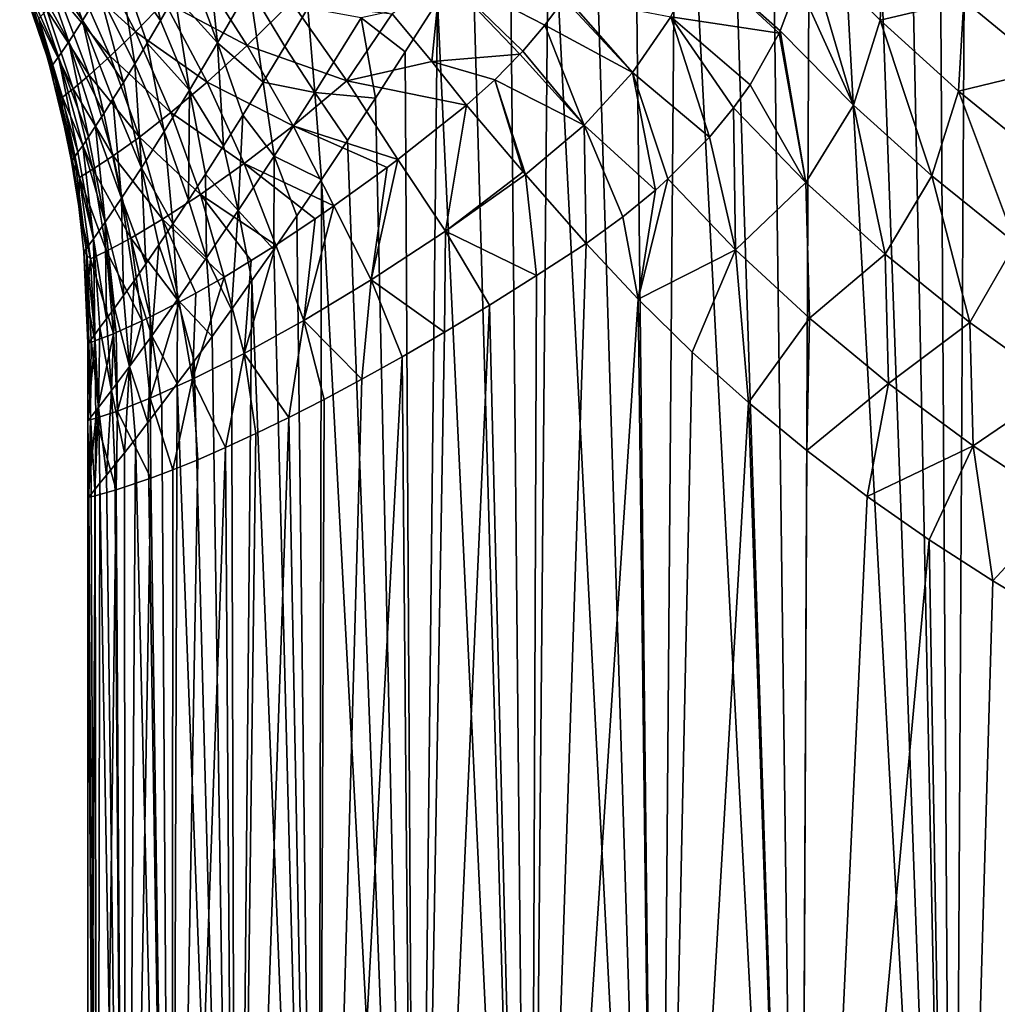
# Model space of a CAD drawing. Header units: metres. Extents: x -109 to 109, y -314 to 82.
# Tile 80 of 191: x -29 to -15, y -41 to -27. Entities that reach past the tile are written whole.
import ezdxf

# ---------------------------------------------------------------- set-up
doc = ezdxf.new("R2010")
doc.units = ezdxf.units.M
doc.layers.add('solid_504261_XXX', color=7, linetype='CONTINUOUS')

msp = doc.modelspace()

# ---------------------------------------------------------------- linework, layer by layer
at = {"layer": 'solid_504261_XXX'}
for points in [[(-14.947634, -10.320428, 208.427078), (-15.410064, -11.566695, 208.131317), (-13.280433, -54.5, 209.392929)], [(-15.410064, -11.566695, 208.131317), (-15.919526, -12.83775, 207.790466), (-15.65181, -54.5, 207.971573)], [(-15.410064, -11.566695, 208.131317), (-15.65181, -54.5, 207.971573), (-13.280433, -54.5, 209.392929)], [(-15.919526, -12.83775, 207.790466), (-16.475691, -14.131168, 207.399597), (-15.65181, -54.5, 207.971573)], [(-16.475691, -14.131168, 207.399597), (-17.070036, -15.433405, 206.959137), (-15.65181, -54.5, 207.971573)], [(-17.070036, -15.433405, 206.959137), (-17.699224, -16.737448, 206.465652), (-15.65181, -54.5, 207.971573)], [(-17.699224, -16.737448, 206.465652), (-18.346525, -18.02128, 205.926773), (-17.872448, -54.5, 206.324631)], [(-17.699224, -16.737448, 206.465652), (-17.872448, -54.5, 206.324631), (-15.65181, -54.5, 207.971573)], [(-18.346525, -18.02128, 205.926773), (-18.997908, -19.261889, 205.350113), (-17.872448, -54.5, 206.324631)], [(-18.997908, -19.261889, 205.350113), (-19.645939, -20.455242, 204.739243), (-17.872448, -54.5, 206.324631)], [(-19.645939, -20.455242, 204.739243), (-20.281078, -21.589569, 204.101227), (-19.920969, -54.5, 204.467957)], [(-19.645939, -20.455242, 204.739243), (-19.920969, -54.5, 204.467957), (-17.872448, -54.5, 206.324631)], [(-20.281078, -21.589569, 204.101227), (-20.899599, -22.665094, 203.438705), (-19.920969, -54.5, 204.467957)], [(-20.899599, -22.665094, 203.438705), (-21.497587, -23.679602, 202.755341), (-19.920969, -54.5, 204.467957)], [(-21.497587, -23.679602, 202.755341), (-22.068998, -24.628664, 202.058395), (-21.777639, -54.5, 202.419449)], [(-21.497587, -23.679602, 202.755341), (-21.777639, -54.5, 202.419449), (-19.920969, -54.5, 204.467957)], [(-22.068998, -24.628664, 202.058395), (-22.609051, -25.507008, 201.355347), (-21.777639, -54.5, 202.419449)], [(-27.424479, -25.181786, 193.148544), (-27.729294, -25.724335, 192.103424), (-27.121775, -26.589422, 193.212158)], [(-27.424479, -25.181786, 193.148544), (-27.121775, -26.589422, 193.212158), (-26.91506, -26.229389, 193.849762)], [(-28.714657, -25.323296, 189.59671), (-28.899691, -25.61578, 188.394028), (-28.249128, -26.590576, 189.800323)], [(-28.714657, -25.323296, 189.59671), (-28.249128, -26.590576, 189.800323), (-28.006088, -26.195566, 190.989578)], [(-16.710426, -26.586531, 159.896011), (-17.77194, -25.509203, 160.562469), (-16.64311, -25.245531, 158.784225)], [(-16.710426, -26.586531, 159.896011), (-16.64311, -25.245531, 158.784225), (-15.495412, -26.301332, 158.188004)], [(-26.456945, -25.408455, 195.100723), (-26.693966, -25.836885, 194.478088), (-26.296116, -26.912064, 195.066925)], [(-26.456945, -25.408455, 195.100723), (-26.296116, -26.912064, 195.066925), (-25.83564, -26.113621, 196.173584)], [(-28.899691, -25.61578, 188.394028), (-29.038492, -25.818588, 187.140442), (-28.449385, -26.900541, 188.54335)], [(-28.899691, -25.61578, 188.394028), (-28.449385, -26.900541, 188.54335), (-28.249128, -26.590576, 189.800323)], [(-28.355221, -25.957794, 177.532684), (-28.076328, -25.607599, 175.97937), (-27.484777, -26.754429, 175.544693)], [(-27.484777, -26.754429, 175.544693), (-28.076328, -25.607599, 175.97937), (-27.066809, -26.321535, 174.000641)], [(-22.609051, -25.507008, 201.355347), (-23.114702, -26.314953, 200.652908), (-21.777639, -54.5, 202.419449)], [(-17.094875, -27.815836, 161.014664), (-17.896273, -26.044693, 161.069611), (-17.77194, -25.509203, 160.562469)], [(-17.094875, -27.815836, 161.014664), (-17.77194, -25.509203, 160.562469), (-16.710426, -26.586531, 159.896011)], [(-27.729294, -25.724335, 192.103424), (-28.006088, -26.195566, 190.989578), (-27.494869, -27.219353, 191.896332)], [(-27.729294, -25.724335, 192.103424), (-27.494869, -27.219353, 191.896332), (-27.31489, -26.918898, 192.561676)], [(-27.729294, -25.724335, 192.103424), (-27.31489, -26.918898, 192.561676), (-27.121775, -26.589422, 193.212158)], [(-19.736109, -26.537983, 163.604568), (-19.331453, -25.697737, 162.700211), (-18.17201, -26.776863, 161.809769)], [(-19.331453, -25.697737, 162.700211), (-17.896273, -26.044693, 161.069611), (-18.156178, -26.742531, 161.773773)], [(-19.331453, -25.697737, 162.700211), (-18.156178, -26.742531, 161.773773), (-18.17201, -26.776863, 161.809769)], [(-29.038492, -25.818588, 187.140442), (-29.126001, -25.930157, 185.855453), (-28.597794, -27.117792, 187.236786)], [(-29.038492, -25.818588, 187.140442), (-28.597794, -27.117792, 187.236786), (-28.449385, -26.900541, 188.54335)], [(-27.066809, -26.321535, 174.000641), (-26.601326, -25.804432, 172.529968), (-25.866175, -26.953581, 171.937241)], [(-26.693966, -25.836885, 194.478088), (-26.91506, -26.229389, 193.849762), (-26.296116, -26.912064, 195.066925)], [(-25.866175, -26.953581, 171.937241), (-26.601326, -25.804432, 172.529968), (-25.228724, -26.328365, 170.486755)], [(-23.198547, -27.185518, 168.020233), (-23.772402, -26.495237, 168.515488), (-23.067406, -25.881859, 167.371475)], [(-23.198547, -27.185518, 168.020233), (-23.067406, -25.881859, 167.371475), (-21.921143, -27.079397, 166.416397)], [(-21.560825, -26.656622, 165.839005), (-23.067406, -25.881859, 167.371475), (-21.281143, -26.276211, 165.353256)], [(-21.880398, -27.034681, 166.353241), (-21.921143, -27.079397, 166.416397), (-23.067406, -25.881859, 167.371475)], [(-21.560825, -26.656622, 165.839005), (-21.880398, -27.034681, 166.353241), (-23.067406, -25.881859, 167.371475)], [(-14.283948, -27.298367, 157.60849), (-15.495412, -26.301332, 158.188004), (-14.531352, -25.910179, 156.598938)], [(-29.126001, -25.930157, 185.855453), (-29.160343, -25.953041, 184.546997), (-28.689146, -27.241131, 185.90181)], [(-29.160343, -25.953041, 184.546997), (-28.769886, -27.104237, 184.546997), (-28.689146, -27.241131, 185.90181)], [(-28.883619, -26.563358, 182.665878), (-28.769886, -27.104237, 184.546997), (-29.160343, -25.953041, 184.546997)], [(-29.126001, -25.930157, 185.855453), (-28.689146, -27.241131, 185.90181), (-28.597794, -27.117792, 187.236786)], [(-28.587742, -26.233124, 179.158401), (-28.355221, -25.957794, 177.532684), (-27.849285, -27.106266, 177.162323)], [(-27.849285, -27.106266, 177.162323), (-28.355221, -25.957794, 177.532684), (-27.484777, -26.754429, 175.544693)], [(-17.094875, -27.815836, 161.014664), (-18.156178, -26.742531, 161.773773), (-17.896273, -26.044693, 161.069611)], [(-28.006088, -26.195566, 190.989578), (-28.249128, -26.590576, 189.800323), (-27.660103, -27.489315, 191.220413)], [(-28.006088, -26.195566, 190.989578), (-27.660103, -27.489315, 191.220413), (-27.494869, -27.219353, 191.896332)], [(-25.83564, -26.113621, 196.173584), (-26.296116, -26.912064, 195.066925), (-25.635941, -27.481642, 196.403198)], [(-25.83564, -26.113621, 196.173584), (-25.635941, -27.481642, 196.403198), (-25.323065, -26.966789, 197.065643)], [(-25.83564, -26.113621, 196.173584), (-25.323065, -26.966789, 197.065643), (-24.990503, -26.410957, 197.723129)], [(-28.767057, -26.434858, 180.866043), (-28.587742, -26.233124, 179.158401), (-28.153175, -27.379925, 178.860153)], [(-28.153175, -27.379925, 178.860153), (-28.587742, -26.233124, 179.158401), (-27.849285, -27.106266, 177.162323)], [(-27.484777, -26.754429, 175.544693), (-27.066809, -26.321535, 174.000641), (-26.449749, -27.4842, 173.467072)], [(-26.91506, -26.229389, 193.849762), (-27.121775, -26.589422, 193.212158), (-26.703585, -27.599371, 193.949387)], [(-26.449749, -27.4842, 173.467072), (-27.066809, -26.321535, 174.000641), (-25.866175, -26.953581, 171.937241)], [(-26.91506, -26.229389, 193.849762), (-26.703585, -27.599371, 193.949387), (-26.296116, -26.912064, 195.066925)], [(-25.866175, -26.953581, 171.937241), (-25.228724, -26.328365, 170.486755), (-24.424835, -27.465204, 169.783813)], [(-24.424835, -27.465204, 169.783813), (-25.228724, -26.328365, 170.486755), (-23.772402, -26.495237, 168.515488)], [(-24.218122, -26.5541, 199.020035), (-23.580511, -27.047077, 199.962875), (-23.114702, -26.314953, 200.652908)], [(-23.114702, -26.314953, 200.652908), (-23.580511, -27.047077, 199.962875), (-23.42458, -54.5, 200.198807)], [(-23.114702, -26.314953, 200.652908), (-23.42458, -54.5, 200.198807), (-21.777639, -54.5, 202.419449)], [(-20.291327, -27.343256, 164.562683), (-21.560825, -26.656622, 165.839005), (-21.281143, -26.276211, 165.353256)], [(-20.291327, -27.343256, 164.562683), (-21.281143, -26.276211, 165.353256), (-21.258947, -26.243532, 165.312836)], [(-20.291327, -27.343256, 164.562683), (-21.258947, -26.243532, 165.312836), (-19.736109, -26.537983, 163.604568)], [(-15.574805, -27.616083, 159.23407), (-16.710426, -26.586531, 159.896011), (-15.495412, -26.301332, 158.188004)], [(-15.574805, -27.616083, 159.23407), (-15.495412, -26.301332, 158.188004), (-14.283948, -27.298367, 157.60849)], [(-28.388084, -27.577993, 180.651245), (-28.883619, -26.563358, 182.665878), (-28.767057, -26.434858, 180.866043)], [(-28.388084, -27.577993, 180.651245), (-28.767057, -26.434858, 180.866043), (-28.153175, -27.379925, 178.860153)], [(-24.990503, -26.410957, 197.723129), (-25.323065, -26.966789, 197.065643), (-24.890341, -27.632334, 197.827469)], [(-24.990503, -26.410957, 197.723129), (-24.890341, -27.632334, 197.827469), (-24.218122, -26.5541, 199.020035)], [(-24.424835, -27.465204, 169.783813), (-23.772402, -26.495237, 168.515488), (-23.198547, -27.185518, 168.020233)], [(-28.883619, -26.563358, 182.665878), (-28.542076, -27.702045, 182.549911), (-28.769886, -27.104237, 184.546997)], [(-28.388084, -27.577993, 180.651245), (-28.542076, -27.702045, 182.549911), (-28.883619, -26.563358, 182.665878)], [(-28.249128, -26.590576, 189.800323), (-28.449385, -26.900541, 188.54335), (-27.943983, -27.939026, 189.839005)], [(-28.249128, -26.590576, 189.800323), (-27.943983, -27.939026, 189.839005), (-27.810223, -27.729454, 190.533173)], [(-28.249128, -26.590576, 189.800323), (-27.810223, -27.729454, 190.533173), (-27.660103, -27.489315, 191.220413)], [(-27.121775, -26.589422, 193.212158), (-27.31489, -26.918898, 192.561676), (-26.703585, -27.599371, 193.949387)], [(-24.218122, -26.5541, 199.020035), (-24.890341, -27.632334, 197.827469), (-24.013229, -27.715343, 199.27977)], [(-24.218122, -26.5541, 199.020035), (-24.013229, -27.715343, 199.27977), (-23.580511, -27.047077, 199.962875)], [(-20.291327, -27.343256, 164.562683), (-19.736109, -26.537983, 163.604568), (-19.177691, -28.277391, 163.53241)], [(-19.736109, -26.537983, 163.604568), (-18.17201, -26.776863, 161.809769), (-18.590607, -27.520212, 162.623825)], [(-19.736109, -26.537983, 163.604568), (-18.590607, -27.520212, 162.623825), (-18.830116, -27.856287, 163.016113)], [(-19.736109, -26.537983, 163.604568), (-18.830116, -27.856287, 163.016113), (-19.177691, -28.277391, 163.53241)], [(-15.959085, -28.840548, 160.271698), (-17.094875, -27.815836, 161.014664), (-16.710426, -26.586531, 159.896011)], [(-15.959085, -28.840548, 160.271698), (-16.710426, -26.586531, 159.896011), (-15.574805, -27.616083, 159.23407)], [(-27.849285, -27.106266, 177.162323), (-27.484777, -26.754429, 175.544693), (-26.97271, -27.924557, 175.076294)], [(-26.97271, -27.924557, 175.076294), (-27.484777, -26.754429, 175.544693), (-26.449749, -27.4842, 173.467072)], [(-20.993277, -28.106415, 165.581039), (-21.880398, -27.034681, 166.353241), (-21.560825, -26.656622, 165.839005)], [(-20.993277, -28.106415, 165.581039), (-21.560825, -26.656622, 165.839005), (-20.291327, -27.343256, 164.562683)], [(-17.782505, -28.936411, 162.167648), (-18.590607, -27.520212, 162.623825), (-18.17201, -26.776863, 161.809769)], [(-17.782505, -28.936411, 162.167648), (-18.17201, -26.776863, 161.809769), (-18.156178, -26.742531, 161.773773)], [(-17.782505, -28.936411, 162.167648), (-18.156178, -26.742531, 161.773773), (-17.094875, -27.815836, 161.014664)], [(-28.449385, -26.900541, 188.54335), (-28.597794, -27.117792, 187.236786), (-28.163555, -28.273342, 188.417328)], [(-28.449385, -26.900541, 188.54335), (-28.163555, -28.273342, 188.417328), (-28.061892, -28.120146, 189.134247)], [(-28.449385, -26.900541, 188.54335), (-28.061892, -28.120146, 189.134247), (-27.943983, -27.939026, 189.839005)], [(-27.31489, -26.918898, 192.561676), (-27.494869, -27.219353, 191.896332), (-27.069868, -28.198732, 192.789185)], [(-27.31489, -26.918898, 192.561676), (-27.069868, -28.198732, 192.789185), (-26.703585, -27.599371, 193.949387)], [(-26.296116, -26.912064, 195.066925), (-26.703585, -27.599371, 193.949387), (-26.210489, -28.404844, 195.04631)], [(-26.296116, -26.912064, 195.066925), (-26.210489, -28.404844, 195.04631), (-25.932093, -27.961313, 195.729507)], [(-26.296116, -26.912064, 195.066925), (-25.932093, -27.961313, 195.729507), (-25.635941, -27.481642, 196.403198)], [(-26.449749, -27.4842, 173.467072), (-25.866175, -26.953581, 171.937241), (-25.201185, -28.113384, 171.292999)], [(-25.201185, -28.113384, 171.292999), (-25.866175, -26.953581, 171.937241), (-24.424835, -27.465204, 169.783813)], [(-25.323065, -26.966789, 197.065643), (-25.635941, -27.481642, 196.403198), (-24.890341, -27.632334, 197.827469)], [(-23.580511, -27.047077, 199.962875), (-24.013229, -27.715343, 199.27977), (-23.42458, -54.5, 200.198807)], [(-20.993277, -28.106415, 165.581039), (-21.921143, -27.079397, 166.416397), (-21.880398, -27.034681, 166.353241)], [(-28.769886, -27.104237, 184.546997), (-28.721169, -27.27384, 184.546997), (-28.689146, -27.241131, 185.90181)], [(-28.542076, -27.702045, 182.549911), (-28.721169, -27.27384, 184.546997), (-28.769886, -27.104237, 184.546997)], [(-28.597794, -27.117792, 187.236786), (-28.689146, -27.241131, 185.90181), (-28.316786, -28.498077, 186.93721)], [(-28.597794, -27.117792, 187.236786), (-28.316786, -28.498077, 186.93721), (-28.248653, -28.39917, 187.685699)], [(-28.597794, -27.117792, 187.236786), (-28.248653, -28.39917, 187.685699), (-28.163555, -28.273342, 188.417328)], [(-28.153175, -27.379925, 178.860153), (-27.849285, -27.106266, 177.162323), (-27.42783, -28.278654, 176.76503)], [(-27.42783, -28.278654, 176.76503), (-27.849285, -27.106266, 177.162323), (-26.97271, -27.924557, 175.076294)], [(-24.424835, -27.465204, 169.783813), (-23.198547, -27.185518, 168.020233), (-22.69252, -27.815771, 167.542236)], [(-22.28413, -27.44948, 166.960648), (-23.198547, -27.185518, 168.020233), (-21.921143, -27.079397, 166.416397)], [(-22.28413, -27.44948, 166.960648), (-22.69252, -27.815771, 167.542236), (-23.198547, -27.185518, 168.020233)], [(-20.993277, -28.106415, 165.581039), (-22.28413, -27.44948, 166.960648), (-21.921143, -27.079397, 166.416397)], [(-28.689146, -27.241131, 185.90181), (-28.721169, -27.27384, 184.546997), (-28.398474, -28.613821, 185.371429)], [(-28.721169, -27.27384, 184.546997), (-28.549067, -27.947542, 184.546997), (-28.398474, -28.613821, 185.371429)], [(-28.542076, -27.702045, 182.549911), (-28.549067, -27.947542, 184.546997), (-28.721169, -27.27384, 184.546997)], [(-28.689146, -27.241131, 185.90181), (-28.398474, -28.613821, 185.371429), (-28.367073, -28.569805, 186.168732)], [(-28.689146, -27.241131, 185.90181), (-28.367073, -28.569805, 186.168732), (-28.316786, -28.498077, 186.93721)], [(-27.494869, -27.219353, 191.896332), (-27.660103, -27.489315, 191.220413), (-27.399839, -28.720867, 191.557938)], [(-27.494869, -27.219353, 191.896332), (-27.399839, -28.720867, 191.557938), (-27.069868, -28.198732, 192.789185)], [(-20.993277, -28.106415, 165.581039), (-20.291327, -27.343256, 164.562683), (-19.961344, -29.046597, 164.559448)], [(-20.291327, -27.343256, 164.562683), (-19.177691, -28.277391, 163.53241), (-19.778986, -28.884237, 164.33255)], [(-20.291327, -27.343256, 164.562683), (-19.778986, -28.884237, 164.33255), (-19.961344, -29.046597, 164.559448)], [(-14.372768, -28.589766, 158.594467), (-15.574805, -27.616083, 159.23407), (-14.283948, -27.298367, 157.60849)], [(-28.388084, -27.577993, 180.651245), (-28.153175, -27.379925, 178.860153), (-27.806686, -28.550535, 178.541656)], [(-27.806686, -28.550535, 178.541656), (-28.153175, -27.379925, 178.860153), (-27.42783, -28.278654, 176.76503)], [(-27.660103, -27.489315, 191.220413), (-27.810223, -27.729454, 190.533173), (-27.399839, -28.720867, 191.557938)], [(-26.97271, -27.924557, 175.076294), (-26.449749, -27.4842, 173.467072), (-25.910332, -28.660189, 172.888992)], [(-25.910332, -28.660189, 172.888992), (-26.449749, -27.4842, 173.467072), (-25.201185, -28.113384, 171.292999)], [(-25.635941, -27.481642, 196.403198), (-25.932093, -27.961313, 195.729507), (-25.479582, -28.552818, 196.651993)], [(-25.635941, -27.481642, 196.403198), (-25.479582, -28.552818, 196.651993), (-24.890341, -27.632334, 197.827469)], [(-25.201185, -28.113384, 171.292999), (-24.424835, -27.465204, 169.783813), (-23.688681, -28.600739, 169.01944)], [(-23.688681, -28.600739, 169.01944), (-24.424835, -27.465204, 169.783813), (-22.69252, -27.815771, 167.542236)], [(-21.876652, -28.780378, 166.711792), (-22.69252, -27.815771, 167.542236), (-22.28413, -27.44948, 166.960648)], [(-21.840208, -28.821768, 166.67363), (-22.28413, -27.44948, 166.960648), (-20.993277, -28.106415, 165.581039)], [(-21.876652, -28.780378, 166.711792), (-22.28413, -27.44948, 166.960648), (-21.840208, -28.821768, 166.67363)], [(-28.099625, -28.744289, 180.422836), (-28.542076, -27.702045, 182.549911), (-28.388084, -27.577993, 180.651245)], [(-28.099625, -28.744289, 180.422836), (-28.388084, -27.577993, 180.651245), (-27.806686, -28.550535, 178.541656)], [(-26.703585, -27.599371, 193.949387), (-27.069868, -28.198732, 192.789185), (-26.717501, -29.192646, 193.643219)], [(-26.703585, -27.599371, 193.949387), (-26.717501, -29.192646, 193.643219), (-26.472954, -28.816076, 194.349548)], [(-26.703585, -27.599371, 193.949387), (-26.472954, -28.816076, 194.349548), (-26.210489, -28.404844, 195.04631)], [(-24.890341, -27.632334, 197.827469), (-25.479582, -28.552818, 196.651993), (-24.792183, -28.890778, 197.92749)], [(-24.890341, -27.632334, 197.827469), (-24.792183, -28.890778, 197.92749), (-24.415382, -28.327312, 198.603271)], [(-24.890341, -27.632334, 197.827469), (-24.415382, -28.327312, 198.603271), (-24.013229, -27.715343, 199.27977)], [(-17.782505, -28.936411, 162.167648), (-18.830116, -27.856287, 163.016113), (-18.590607, -27.520212, 162.623825)], [(-14.751691, -29.811853, 159.555786), (-15.959085, -28.840548, 160.271698), (-15.574805, -27.616083, 159.23407)], [(-14.751691, -29.811853, 159.555786), (-15.574805, -27.616083, 159.23407), (-14.372768, -28.589766, 158.594467)], [(-28.542076, -27.702045, 182.549911), (-28.292458, -28.862911, 182.427017), (-28.549067, -27.947542, 184.546997)], [(-28.099625, -28.744289, 180.422836), (-28.292458, -28.862911, 182.427017), (-28.542076, -27.702045, 182.549911)], [(-27.810223, -27.729454, 190.533173), (-27.943983, -27.939026, 189.839005), (-27.687237, -29.160267, 190.248993)], [(-27.810223, -27.729454, 190.533173), (-27.687237, -29.160267, 190.248993), (-27.399839, -28.720867, 191.557938)], [(-24.013229, -27.715343, 199.27977), (-24.415382, -28.327312, 198.603271), (-23.42458, -54.5, 200.198807)], [(-22.998886, -29.638977, 168.206573), (-23.688681, -28.600739, 169.01944), (-22.69252, -27.815771, 167.542236)], [(-22.998886, -29.638977, 168.206573), (-22.69252, -27.815771, 167.542236), (-21.876652, -28.780378, 166.711792)], [(-18.801832, -29.907175, 163.426804), (-19.177691, -28.277391, 163.53241), (-18.830116, -27.856287, 163.016113)], [(-18.801832, -29.907175, 163.426804), (-18.830116, -27.856287, 163.016113), (-17.782505, -28.936411, 162.167648)], [(-16.637207, -29.974129, 161.323639), (-17.782505, -28.936411, 162.167648), (-17.094875, -27.815836, 161.014664)], [(-16.637207, -29.974129, 161.323639), (-17.094875, -27.815836, 161.014664), (-15.959085, -28.840548, 160.271698)], [(-28.549067, -27.947542, 184.546997), (-28.409267, -28.628704, 184.546997), (-28.398474, -28.613821, 185.371429)], [(-28.292458, -28.862911, 182.427017), (-28.409267, -28.628704, 184.546997), (-28.549067, -27.947542, 184.546997)], [(-27.943983, -27.939026, 189.839005), (-28.061892, -28.120146, 189.134247), (-27.687237, -29.160267, 190.248993)], [(-27.42783, -28.278654, 176.76503), (-26.97271, -27.924557, 175.076294), (-26.544119, -29.110106, 174.571106)], [(-26.544119, -29.110106, 174.571106), (-26.97271, -27.924557, 175.076294), (-25.910332, -28.660189, 172.888992)], [(-25.932093, -27.961313, 195.729507), (-26.210489, -28.404844, 195.04631), (-25.997215, -29.341116, 195.485764)], [(-25.932093, -27.961313, 195.729507), (-25.997215, -29.341116, 195.485764), (-25.479582, -28.552818, 196.651993)], [(-28.061892, -28.120146, 189.134247), (-28.163555, -28.273342, 188.417328), (-27.921961, -29.506994, 188.87207)], [(-28.061892, -28.120146, 189.134247), (-27.921961, -29.506994, 188.87207), (-27.687237, -29.160267, 190.248993)], [(-27.069868, -28.198732, 192.789185), (-27.399839, -28.720867, 191.557938), (-26.942045, -29.532272, 192.934021)], [(-27.069868, -28.198732, 192.789185), (-26.942045, -29.532272, 192.934021), (-26.717501, -29.192646, 193.643219)], [(-25.910332, -28.660189, 172.888992), (-25.201185, -28.113384, 171.292999), (-24.61232, -29.275053, 170.593536)], [(-25.201185, -28.113384, 171.292999), (-23.688681, -28.600739, 169.01944), (-23.8438, -28.717661, 169.268402)], [(-24.61232, -29.275053, 170.593536), (-25.201185, -28.113384, 171.292999), (-23.8438, -28.717661, 169.268402)], [(-21.840208, -28.821768, 166.67363), (-20.993277, -28.106415, 165.581039), (-20.963682, -29.817032, 165.726425)], [(-20.993277, -28.106415, 165.581039), (-20.433619, -29.432333, 165.123505), (-20.963682, -29.817032, 165.726425)], [(-20.993277, -28.106415, 165.581039), (-19.961344, -29.046597, 164.559448), (-20.433619, -29.432333, 165.123505)], [(-28.163555, -28.273342, 188.417328), (-28.248653, -28.39917, 187.685699), (-27.921961, -29.506994, 188.87207)], [(-27.806686, -28.550535, 178.541656), (-27.42783, -28.278654, 176.76503), (-27.094078, -29.467785, 176.338776)], [(-27.094078, -29.467785, 176.338776), (-27.42783, -28.278654, 176.76503), (-26.544119, -29.110106, 174.571106)], [(-24.415382, -28.327312, 198.603271), (-24.792183, -28.890778, 197.92749), (-23.42458, -54.5, 200.198807)], [(-18.801832, -29.907175, 163.426804), (-19.778986, -28.884237, 164.33255), (-19.177691, -28.277391, 163.53241)], [(-28.248653, -28.39917, 187.685699), (-28.316786, -28.498077, 186.93721), (-28.093941, -29.752464, 187.448746)], [(-28.248653, -28.39917, 187.685699), (-28.093941, -29.752464, 187.448746), (-27.921961, -29.506994, 188.87207)], [(-26.210489, -28.404844, 195.04631), (-26.472954, -28.816076, 194.349548), (-25.997215, -29.341116, 195.485764)], [(-28.398474, -28.613821, 185.371429), (-28.409267, -28.628704, 184.546997), (-28.197765, -29.895512, 186.003662)], [(-28.409267, -28.628704, 184.546997), (-28.305645, -29.281994, 184.547073), (-28.197765, -29.895512, 186.003662)], [(-28.292458, -28.862911, 182.427017), (-28.305645, -29.281994, 184.547073), (-28.409267, -28.628704, 184.546997)], [(-28.367073, -28.569805, 186.168732), (-28.398474, -28.613821, 185.371429), (-28.197765, -29.895512, 186.003662)], [(-28.316786, -28.498077, 186.93721), (-28.367073, -28.569805, 186.168732), (-28.093941, -29.752464, 187.448746)], [(-28.367073, -28.569805, 186.168732), (-28.197765, -29.895512, 186.003662), (-28.093941, -29.752464, 187.448746)], [(-28.099625, -28.744289, 180.422836), (-27.806686, -28.550535, 178.541656), (-27.550703, -29.738422, 178.201843)], [(-27.550703, -29.738422, 178.201843), (-27.806686, -28.550535, 178.541656), (-27.094078, -29.467785, 176.338776)], [(-25.479582, -28.552818, 196.651993), (-25.997215, -29.341116, 195.485764), (-25.484108, -29.903143, 196.557404)], [(-25.479582, -28.552818, 196.651993), (-25.484108, -29.903143, 196.557404), (-25.148449, -29.416025, 197.245239)], [(-25.479582, -28.552818, 196.651993), (-25.148449, -29.416025, 197.245239), (-24.792183, -28.890778, 197.92749)], [(-24.072418, -30.341387, 169.849915), (-23.8438, -28.717661, 169.268402), (-23.688681, -28.600739, 169.01944)], [(-24.072418, -30.341387, 169.849915), (-23.688681, -28.600739, 169.01944), (-22.998886, -29.638977, 168.206573)], [(-27.903402, -29.927746, 180.180389), (-28.292458, -28.862911, 182.427017), (-28.099625, -28.744289, 180.422836)], [(-27.903402, -29.927746, 180.180389), (-28.099625, -28.744289, 180.422836), (-27.550703, -29.738422, 178.201843)], [(-27.399839, -28.720867, 191.557938), (-27.687237, -29.160267, 190.248993), (-27.336462, -30.113413, 191.494766)], [(-27.399839, -28.720867, 191.557938), (-27.336462, -30.113413, 191.494766), (-27.148863, -29.839542, 192.216278)], [(-27.399839, -28.720867, 191.557938), (-27.148863, -29.839542, 192.216278), (-26.942045, -29.532272, 192.934021)], [(-26.544119, -29.110106, 174.571106), (-25.910332, -28.660189, 172.888992), (-25.453266, -29.840908, 172.262329)], [(-25.910332, -28.660189, 172.888992), (-24.61232, -29.275053, 170.593536), (-24.884047, -29.463106, 171.104156)], [(-25.453266, -29.840908, 172.262329), (-25.910332, -28.660189, 172.888992), (-24.884047, -29.463106, 171.104156)], [(-24.072418, -30.341387, 169.849915), (-24.61232, -29.275053, 170.593536), (-23.8438, -28.717661, 169.268402)], [(-28.292458, -28.862911, 182.427017), (-28.135971, -30.040363, 182.297165), (-28.305645, -29.281994, 184.547073)], [(-27.903402, -29.927746, 180.180389), (-28.135971, -30.040363, 182.297165), (-28.292458, -28.862911, 182.427017)], [(-26.472954, -28.816076, 194.349548), (-26.717501, -29.192646, 193.643219), (-26.45895, -30.026928, 194.302567)], [(-26.472954, -28.816076, 194.349548), (-26.45895, -30.026928, 194.302567), (-25.997215, -29.341116, 195.485764)], [(-24.792183, -28.890778, 197.92749), (-25.148449, -29.416025, 197.245239), (-24.845928, -54.5, 197.827423)], [(-24.792183, -28.890778, 197.92749), (-24.845928, -54.5, 197.827423), (-23.42458, -54.5, 200.198807)], [(-22.998886, -29.638977, 168.206573), (-21.876652, -28.780378, 166.711792), (-21.840208, -28.821768, 166.67363)], [(-22.998886, -29.638977, 168.206573), (-21.840208, -28.821768, 166.67363), (-21.6793, -30.281477, 166.555405)], [(-21.840208, -28.821768, 166.67363), (-20.963682, -29.817032, 165.726425), (-21.6793, -30.281477, 166.555405)], [(-18.801832, -29.907175, 163.426804), (-20.212397, -30.621777, 164.921799), (-19.778986, -28.884237, 164.33255)], [(-19.961344, -29.046597, 164.559448), (-19.778986, -28.884237, 164.33255), (-20.212397, -30.621777, 164.921799)], [(-15.412187, -30.960663, 160.510712), (-16.637207, -29.974129, 161.323639), (-15.959085, -28.840548, 160.271698)], [(-15.412187, -30.960663, 160.510712), (-15.959085, -28.840548, 160.271698), (-14.751691, -29.811853, 159.555786)], [(-20.433619, -29.432333, 165.123505), (-19.961344, -29.046597, 164.559448), (-20.212397, -30.621777, 164.921799)], [(-17.733467, -30.896437, 162.527237), (-18.801832, -29.907175, 163.426804), (-17.782505, -28.936411, 162.167648)], [(-17.733467, -30.896437, 162.527237), (-17.782505, -28.936411, 162.167648), (-16.637207, -29.974129, 161.323639)], [(-27.687237, -29.160267, 190.248993), (-27.921961, -29.506994, 188.87207), (-27.657167, -30.569757, 190.025757)], [(-27.687237, -29.160267, 190.248993), (-27.657167, -30.569757, 190.025757), (-27.505892, -30.356466, 190.764893)], [(-27.687237, -29.160267, 190.248993), (-27.505892, -30.356466, 190.764893), (-27.336462, -30.113413, 191.494766)], [(-27.094078, -29.467785, 176.338776), (-26.544119, -29.110106, 174.571106), (-26.202463, -30.302868, 174.024658)], [(-26.717501, -29.192646, 193.643219), (-26.942045, -29.532272, 192.934021), (-26.45895, -30.026928, 194.302567)], [(-26.544119, -29.110106, 174.571106), (-25.453266, -29.840908, 172.262329), (-25.808674, -30.065271, 173.058731)], [(-26.202463, -30.302868, 174.024658), (-26.544119, -29.110106, 174.571106), (-25.808674, -30.065271, 173.058731)], [(-28.305645, -29.281994, 184.547073), (-28.23167, -29.940037, 184.547104), (-28.197765, -29.895512, 186.003662)], [(-28.135971, -30.040363, 182.297165), (-28.23167, -29.940037, 184.547104), (-28.305645, -29.281994, 184.547073)], [(-25.997215, -29.341116, 195.485764), (-26.45895, -30.026928, 194.302567), (-26.097095, -30.773544, 195.15979)], [(-25.997215, -29.341116, 195.485764), (-26.097095, -30.773544, 195.15979), (-25.80002, -30.35507, 195.862854)], [(-25.997215, -29.341116, 195.485764), (-25.80002, -30.35507, 195.862854), (-25.484108, -29.903143, 196.557404)], [(-25.047407, -30.930126, 171.599136), (-24.884047, -29.463106, 171.104156), (-24.61232, -29.275053, 170.593536)], [(-25.047407, -30.930126, 171.599136), (-24.61232, -29.275053, 170.593536), (-24.072418, -30.341387, 169.849915)], [(-27.550703, -29.738422, 178.201843), (-27.094078, -29.467785, 176.338776), (-26.851501, -30.666613, 175.882385)], [(-27.094078, -29.467785, 176.338776), (-26.202463, -30.302868, 174.024658), (-26.609694, -30.535427, 175.14267)], [(-26.851501, -30.666613, 175.882385), (-27.094078, -29.467785, 176.338776), (-26.609694, -30.535427, 175.14267)], [(-25.148449, -29.416025, 197.245239), (-25.484108, -29.903143, 196.557404), (-24.845928, -54.5, 197.827423)], [(-25.047407, -30.930126, 171.599136), (-25.453266, -29.840908, 172.262329), (-24.884047, -29.463106, 171.104156)], [(-20.433619, -29.432333, 165.123505), (-20.212397, -30.621777, 164.921799), (-20.963682, -29.817032, 165.726425)], [(-27.921961, -29.506994, 188.87207), (-28.093941, -29.752464, 187.448746), (-27.903786, -30.909029, 188.51915)], [(-27.921961, -29.506994, 188.87207), (-27.903786, -30.909029, 188.51915), (-27.789982, -30.753895, 189.277328)], [(-27.921961, -29.506994, 188.87207), (-27.789982, -30.753895, 189.277328), (-27.657167, -30.569757, 190.025757)], [(-26.942045, -29.532272, 192.934021), (-27.148863, -29.839542, 192.216278), (-26.875069, -30.629263, 193.071808)], [(-26.942045, -29.532272, 192.934021), (-26.875069, -30.629263, 193.071808), (-26.45895, -30.026928, 194.302567)], [(-28.093941, -29.752464, 187.448746), (-28.197765, -29.895512, 186.003662), (-28.073143, -31.134361, 186.971634)], [(-28.093941, -29.752464, 187.448746), (-28.073143, -31.134361, 186.971634), (-27.998287, -31.035692, 187.750702)], [(-28.093941, -29.752464, 187.448746), (-27.998287, -31.035692, 187.750702), (-27.903786, -30.909029, 188.51915)], [(-27.903402, -29.927746, 180.180389), (-27.550703, -29.738422, 178.201843), (-27.388985, -30.937679, 177.845261)], [(-27.550703, -29.738422, 178.201843), (-26.851501, -30.666613, 175.882385), (-27.270897, -30.880751, 177.3638)], [(-27.388985, -30.937679, 177.845261), (-27.550703, -29.738422, 178.201843), (-27.270897, -30.880751, 177.3638)], [(-24.072418, -30.341387, 169.849915), (-22.998886, -29.638977, 168.206573), (-23.01079, -31.101002, 168.292969)], [(-22.998886, -29.638977, 168.206573), (-22.362005, -30.709467, 167.411346), (-23.01079, -31.101002, 168.292969)], [(-22.998886, -29.638977, 168.206573), (-21.6793, -30.281477, 166.555405), (-22.362005, -30.709467, 167.411346)], [(-28.197765, -29.895512, 186.003662), (-28.23167, -29.940037, 184.547104), (-28.161129, -31.247726, 185.372284)], [(-28.197765, -29.895512, 186.003662), (-28.161129, -31.247726, 185.372284), (-28.127636, -31.205017, 186.180893)], [(-28.197765, -29.895512, 186.003662), (-28.127636, -31.205017, 186.180893), (-28.073143, -31.134361, 186.971634)], [(-27.148863, -29.839542, 192.216278), (-27.336462, -30.113413, 191.494766), (-27.24807, -31.154957, 191.771332)], [(-27.148863, -29.839542, 192.216278), (-27.24807, -31.154957, 191.771332), (-26.875069, -30.629263, 193.071808)], [(-25.912807, -31.408388, 173.449921), (-25.808674, -30.065271, 173.058731), (-25.453266, -29.840908, 172.262329)], [(-25.912807, -31.408388, 173.449921), (-25.453266, -29.840908, 172.262329), (-25.047407, -30.930126, 171.599136)], [(-25.484108, -29.903143, 196.557404), (-25.80002, -30.35507, 195.862854), (-24.845928, -54.5, 197.827423)], [(-20.963682, -29.817032, 165.726425), (-20.212397, -30.621777, 164.921799), (-21.777639, -54.5, 166.674561)], [(-21.6793, -30.281477, 166.555405), (-20.963682, -29.817032, 165.726425), (-21.777639, -54.5, 166.674561)], [(-18.801832, -29.907175, 163.426804), (-19.429331, -31.389124, 164.14624), (-20.212397, -30.621777, 164.921799)], [(-18.801832, -29.907175, 163.426804), (-18.615908, -32.118019, 163.401367), (-19.429331, -31.389124, 164.14624)], [(-17.733467, -30.896437, 162.527237), (-18.615908, -32.118019, 163.401367), (-18.801832, -29.907175, 163.426804)], [(-14.110007, -31.89205, 159.738525), (-15.412187, -30.960663, 160.510712), (-14.751691, -29.811853, 159.555786)], [(-28.23167, -29.940037, 184.547104), (-28.172501, -31.261999, 184.546997), (-28.161129, -31.247726, 185.372284)], [(-28.23167, -29.940037, 184.547104), (-28.187283, -30.600544, 184.547073), (-28.172501, -31.261999, 184.546997)], [(-28.135971, -30.040363, 182.297165), (-28.187283, -30.600544, 184.547073), (-28.23167, -29.940037, 184.547104)], [(-28.135971, -30.040363, 182.297165), (-28.073946, -31.228857, 182.161835), (-28.187283, -30.600544, 184.547073)], [(-27.802084, -31.122751, 179.929367), (-28.135971, -30.040363, 182.297165), (-27.903402, -29.927746, 180.180389)], [(-28.071003, -31.227806, 182.12648), (-28.073946, -31.228857, 182.161835), (-28.135971, -30.040363, 182.297165)], [(-28.071003, -31.227806, 182.12648), (-28.135971, -30.040363, 182.297165), (-27.802084, -31.122751, 179.929367)], [(-27.903402, -29.927746, 180.180389), (-27.388985, -30.937679, 177.845261), (-27.765232, -31.107267, 179.706131)], [(-27.802084, -31.122751, 179.929367), (-27.903402, -29.927746, 180.180389), (-27.765232, -31.107267, 179.706131)], [(-26.45895, -30.026928, 194.302567), (-26.875069, -30.629263, 193.071808), (-26.376186, -31.161263, 194.445816)], [(-26.45895, -30.026928, 194.302567), (-26.376186, -31.161263, 194.445816), (-26.097095, -30.773544, 195.15979)], [(-16.586946, -31.844193, 161.656174), (-17.733467, -30.896437, 162.527237), (-16.637207, -29.974129, 161.323639)], [(-16.586946, -31.844193, 161.656174), (-16.637207, -29.974129, 161.323639), (-15.412187, -30.960663, 160.510712)], [(-27.336462, -30.113413, 191.494766), (-27.505892, -30.356466, 190.764893), (-27.24807, -31.154957, 191.771332)], [(-25.912807, -31.408388, 173.449921), (-26.202463, -30.302868, 174.024658), (-25.808674, -30.065271, 173.058731)], [(-26.658115, -31.781281, 175.398041), (-26.609694, -30.535427, 175.14267), (-26.202463, -30.302868, 174.024658)], [(-26.658115, -31.781281, 175.398041), (-26.202463, -30.302868, 174.024658), (-25.912807, -31.408388, 173.449921)], [(-25.047407, -30.930126, 171.599136), (-24.072418, -30.341387, 169.849915), (-24.206932, -31.782696, 170.134705)], [(-24.072418, -30.341387, 169.849915), (-23.625923, -31.458467, 169.200806), (-24.206932, -31.782696, 170.134705)], [(-24.072418, -30.341387, 169.849915), (-23.01079, -31.101002, 168.292969), (-23.625923, -31.458467, 169.200806)], [(-22.362005, -30.709467, 167.411346), (-21.6793, -30.281477, 166.555405), (-21.777639, -54.5, 166.674561)], [(-27.505892, -30.356466, 190.764893), (-27.657167, -30.569757, 190.025757), (-27.570082, -31.596428, 190.399185)], [(-27.505892, -30.356466, 190.764893), (-27.570082, -31.596428, 190.399185), (-27.24807, -31.154957, 191.771332)], [(-25.80002, -30.35507, 195.862854), (-26.097095, -30.773544, 195.15979), (-26.027996, -54.5, 195.32814)], [(-25.80002, -30.35507, 195.862854), (-26.027996, -54.5, 195.32814), (-24.845928, -54.5, 197.827423)], [(-28.073946, -31.228857, 182.161835), (-28.172501, -31.261999, 184.546997), (-28.187283, -30.600544, 184.547073)], [(-27.657167, -30.569757, 190.025757), (-27.789982, -30.753895, 189.277328), (-27.570082, -31.596428, 190.399185)], [(-26.875069, -30.629263, 193.071808), (-27.24807, -31.154957, 191.771332), (-26.879669, -31.84597, 192.983414)], [(-26.875069, -30.629263, 193.071808), (-26.879669, -31.84597, 192.983414), (-26.636946, -31.518282, 193.721039)], [(-26.875069, -30.629263, 193.071808), (-26.636946, -31.518282, 193.721039), (-26.376186, -31.161263, 194.445816)], [(-26.658115, -31.781281, 175.398041), (-26.851501, -30.666613, 175.882385), (-26.609694, -30.535427, 175.14267)], [(-20.212397, -30.621777, 164.921799), (-19.920969, -54.5, 164.626038), (-21.777639, -54.5, 166.674561)], [(-20.212397, -30.621777, 164.921799), (-19.429331, -31.389124, 164.14624), (-19.920969, -54.5, 164.626038)], [(-27.789982, -30.753895, 189.277328), (-27.903786, -30.909029, 188.51915), (-27.830719, -31.943895, 188.968826)], [(-27.789982, -30.753895, 189.277328), (-27.830719, -31.943895, 188.968826), (-27.570082, -31.596428, 190.399185)], [(-27.27269, -32.056004, 177.454575), (-27.270897, -30.880751, 177.3638), (-26.851501, -30.666613, 175.882385)], [(-27.27269, -32.056004, 177.454575), (-26.851501, -30.666613, 175.882385), (-26.658115, -31.781281, 175.398041)], [(-22.362005, -30.709467, 167.411346), (-21.777639, -54.5, 166.674561), (-23.42458, -54.5, 168.895203)], [(-23.01079, -31.101002, 168.292969), (-22.362005, -30.709467, 167.411346), (-23.42458, -54.5, 168.895203)], [(-27.903786, -30.909029, 188.51915), (-27.998287, -31.035692, 187.750702), (-27.830719, -31.943895, 188.968826)], [(-27.27269, -32.056004, 177.454575), (-27.388985, -30.937679, 177.845261), (-27.270897, -30.880751, 177.3638)], [(-26.097095, -30.773544, 195.15979), (-26.376186, -31.161263, 194.445816), (-26.027996, -54.5, 195.32814)], [(-17.733467, -30.896437, 162.527237), (-17.771431, -32.813648, 162.686859), (-18.615908, -32.118019, 163.401367)], [(-16.586946, -31.844193, 161.656174), (-17.771431, -32.813648, 162.686859), (-17.733467, -30.896437, 162.527237)], [(-27.998287, -31.035692, 187.750702), (-28.073143, -31.134361, 186.971634), (-28.020483, -32.189777, 187.502869)], [(-27.998287, -31.035692, 187.750702), (-28.020483, -32.189777, 187.502869), (-27.830719, -31.943895, 188.968826)], [(-27.745668, -32.241837, 179.64592), (-27.765232, -31.107267, 179.706131), (-27.388985, -30.937679, 177.845261)], [(-27.745668, -32.241837, 179.64592), (-27.388985, -30.937679, 177.845261), (-27.27269, -32.056004, 177.454575)], [(-25.912807, -31.408388, 173.449921), (-25.047407, -30.930126, 171.599136), (-25.265123, -32.336597, 172.08252)], [(-25.047407, -30.930126, 171.599136), (-24.753401, -32.074883, 171.09491), (-25.265123, -32.336597, 172.08252)], [(-25.047407, -30.930126, 171.599136), (-24.206932, -31.782696, 170.134705), (-24.753401, -32.074883, 171.09491)], [(-15.364057, -32.747196, 160.82222), (-16.586946, -31.844193, 161.656174), (-15.412187, -30.960663, 160.510712)], [(-15.364057, -32.747196, 160.82222), (-15.412187, -30.960663, 160.510712), (-14.110007, -31.89205, 159.738525)], [(-28.073143, -31.134361, 186.971634), (-28.127636, -31.205017, 186.180893), (-28.020483, -32.189777, 187.502869)], [(-28.058088, -32.347099, 182.003128), (-28.071003, -31.227806, 182.12648), (-27.802084, -31.122751, 179.929367)], [(-28.058088, -32.347099, 182.003128), (-27.802084, -31.122751, 179.929367), (-27.745668, -32.241837, 179.64592)], [(-27.745668, -32.241837, 179.64592), (-27.802084, -31.122751, 179.929367), (-27.765232, -31.107267, 179.706131)], [(-27.24807, -31.154957, 191.771332), (-27.570082, -31.596428, 190.399185), (-27.304976, -32.408669, 191.484436)], [(-27.24807, -31.154957, 191.771332), (-27.304976, -32.408669, 191.484436), (-27.10268, -32.143112, 192.236893)], [(-27.24807, -31.154957, 191.771332), (-27.10268, -32.143112, 192.236893), (-26.879669, -31.84597, 192.983414)], [(-26.376186, -31.161263, 194.445816), (-26.636946, -31.518282, 193.721039), (-26.027996, -54.5, 195.32814)], [(-23.625923, -31.458467, 169.200806), (-23.01079, -31.101002, 168.292969), (-23.42458, -54.5, 168.895203)], [(-28.073946, -31.228857, 182.161835), (-28.172501, -32.379959, 184.546997), (-28.172501, -31.261999, 184.546997)], [(-28.058088, -32.347099, 182.003128), (-28.172501, -32.379959, 184.546997), (-28.073946, -31.228857, 182.161835)], [(-28.161129, -31.247726, 185.372284), (-28.172501, -31.261999, 184.546997), (-28.134733, -32.33371, 186.025955)], [(-28.172501, -31.261999, 184.546997), (-28.172501, -32.379959, 184.546997), (-28.134733, -32.33371, 186.025955)], [(-28.127636, -31.205017, 186.180893), (-28.161129, -31.247726, 185.372284), (-28.134733, -32.33371, 186.025955)], [(-28.127636, -31.205017, 186.180893), (-28.134733, -32.33371, 186.025955), (-28.020483, -32.189777, 187.502869)], [(-28.058088, -32.347099, 182.003128), (-28.073946, -31.228857, 182.161835), (-28.071003, -31.227806, 182.12648)], [(-26.658115, -31.781281, 175.398041), (-25.912807, -31.408388, 173.449921), (-26.180462, -32.771233, 174.141556)], [(-25.912807, -31.408388, 173.449921), (-25.740963, -32.568413, 173.097427), (-26.180462, -32.771233, 174.141556)], [(-25.912807, -31.408388, 173.449921), (-25.265123, -32.336597, 172.08252), (-25.740963, -32.568413, 173.097427)], [(-23.625923, -31.458467, 169.200806), (-23.42458, -54.5, 168.895203), (-24.845928, -54.5, 171.266571)], [(-24.206932, -31.782696, 170.134705), (-23.625923, -31.458467, 169.200806), (-24.845928, -54.5, 171.266571)], [(-19.429331, -31.389124, 164.14624), (-18.615908, -32.118019, 163.401367), (-19.920969, -54.5, 164.626038)], [(-27.570082, -31.596428, 190.399185), (-27.830719, -31.943895, 188.968826), (-27.645945, -32.847618, 189.968399)], [(-27.570082, -31.596428, 190.399185), (-27.645945, -32.847618, 189.968399), (-27.486231, -32.643482, 190.727371)], [(-27.570082, -31.596428, 190.399185), (-27.486231, -32.643482, 190.727371), (-27.304976, -32.408669, 191.484436)], [(-26.636946, -31.518282, 193.721039), (-26.879669, -31.84597, 192.983414), (-26.027996, -54.5, 195.32814)], [(-27.27269, -32.056004, 177.454575), (-26.658115, -31.781281, 175.398041), (-26.94319, -33.092518, 176.315704)], [(-26.879669, -31.84597, 192.983414), (-27.10268, -32.143112, 192.236893), (-26.959402, -54.5, 192.725037)], [(-26.879669, -31.84597, 192.983414), (-26.959402, -54.5, 192.725037), (-26.027996, -54.5, 195.32814)], [(-26.658115, -31.781281, 175.398041), (-26.581778, -32.945751, 175.214325), (-26.94319, -33.092518, 176.315704)], [(-26.658115, -31.781281, 175.398041), (-26.180462, -32.771233, 174.141556), (-26.581778, -32.945751, 175.214325)], [(-24.753401, -32.074883, 171.09491), (-24.206932, -31.782696, 170.134705), (-24.845928, -54.5, 171.266571)], [(-16.586946, -31.844193, 161.656174), (-16.895576, -33.47794, 162.003067), (-17.771431, -32.813648, 162.686859)], [(-15.364057, -32.747196, 160.82222), (-16.895576, -33.47794, 162.003067), (-16.586946, -31.844193, 161.656174)], [(-14.067413, -33.602268, 160.03418), (-15.364057, -32.747196, 160.82222), (-14.110007, -31.89205, 159.738525)], [(-27.830719, -31.943895, 188.968826), (-28.020483, -32.189777, 187.502869), (-27.902002, -33.168777, 188.44162)], [(-27.830719, -31.943895, 188.968826), (-27.902002, -33.168777, 188.44162), (-27.784512, -33.022346, 189.206467)], [(-27.830719, -31.943895, 188.968826), (-27.784512, -33.022346, 189.206467), (-27.645945, -32.847618, 189.968399)], [(-28.020483, -32.189777, 187.502869), (-28.134733, -32.33371, 186.025955), (-28.073938, -33.37933, 186.901505)], [(-28.020483, -32.189777, 187.502869), (-28.073938, -33.37933, 186.901505), (-27.998505, -33.287468, 187.673264)], [(-28.020483, -32.189777, 187.502869), (-27.998505, -33.287468, 187.673264), (-27.902002, -33.168777, 188.44162)], [(-27.745668, -32.241837, 179.64592), (-27.27269, -32.056004, 177.454575), (-27.262033, -33.213554, 177.442688)], [(-27.10268, -32.143112, 192.236893), (-27.304976, -32.408669, 191.484436), (-26.959402, -54.5, 192.725037)], [(-27.27269, -32.056004, 177.454575), (-26.94319, -33.092518, 176.315704), (-27.262033, -33.213554, 177.442688)], [(-25.265123, -32.336597, 172.08252), (-24.753401, -32.074883, 171.09491), (-24.845928, -54.5, 171.266571)], [(-18.615908, -32.118019, 163.401367), (-17.872448, -54.5, 162.769363), (-19.920969, -54.5, 164.626038)], [(-18.615908, -32.118019, 163.401367), (-17.771431, -32.813648, 162.686859), (-17.872448, -54.5, 162.769363)], [(-28.134733, -32.33371, 186.025955), (-28.172501, -32.379959, 184.546997), (-28.161369, -33.482975, 185.338867)], [(-28.134733, -32.33371, 186.025955), (-28.161369, -33.482975, 185.338867), (-28.128313, -33.444374, 186.124252)], [(-28.134733, -32.33371, 186.025955), (-28.128313, -33.444374, 186.124252), (-28.073938, -33.37933, 186.901505)], [(-28.058088, -32.347099, 182.003128), (-27.745668, -32.241837, 179.64592), (-27.763361, -33.383511, 179.763123)], [(-27.745668, -32.241837, 179.64592), (-27.262033, -33.213554, 177.442688), (-27.763361, -33.383511, 179.763123)], [(-25.265123, -32.336597, 172.08252), (-24.845928, -54.5, 171.266571), (-26.027998, -54.5, 173.765854)], [(-25.740963, -32.568413, 173.097427), (-25.265123, -32.336597, 172.08252), (-26.027998, -54.5, 173.765854)], [(-28.058088, -32.347099, 182.003128), (-28.07015, -33.470982, 182.147736), (-28.172501, -33.494999, 184.546997)], [(-28.058088, -32.347099, 182.003128), (-28.172501, -33.494999, 184.546997), (-28.172501, -32.379959, 184.546997)], [(-28.172501, -32.379959, 184.546997), (-28.172501, -33.494999, 184.546997), (-28.161369, -33.482975, 185.338867)], [(-28.058088, -32.347099, 182.003128), (-27.763361, -33.383511, 179.763123), (-28.07015, -33.470982, 182.147736)], [(-27.304976, -32.408669, 191.484436), (-27.486231, -32.643482, 190.727371), (-26.959402, -54.5, 192.725037)], [(-26.180462, -32.771233, 174.141556), (-25.740963, -32.568413, 173.097427), (-26.027998, -54.5, 173.765854)], [(-27.486231, -32.643482, 190.727371), (-27.645945, -32.847618, 189.968399), (-27.631174, -54.5, 190.043182)], [(-27.486231, -32.643482, 190.727371), (-27.631174, -54.5, 190.043182), (-26.959402, -54.5, 192.725037)], [(-15.364057, -32.747196, 160.82222), (-15.997293, -34.107113, 161.356995), (-16.895576, -33.47794, 162.003067)], [(-15.364057, -32.747196, 160.82222), (-15.079058, -34.700901, 160.749695), (-15.997293, -34.107113, 161.356995)], [(-14.067413, -33.602268, 160.03418), (-15.079058, -34.700901, 160.749695), (-15.364057, -32.747196, 160.82222)], [(-27.645945, -32.847618, 189.968399), (-27.784512, -33.022346, 189.206467), (-27.631174, -54.5, 190.043182)], [(-26.180462, -32.771233, 174.141556), (-26.027998, -54.5, 173.765854), (-26.959402, -54.5, 176.368958)], [(-26.581778, -32.945751, 175.214325), (-26.180462, -32.771233, 174.141556), (-26.959402, -54.5, 176.368958)], [(-17.771431, -32.813648, 162.686859), (-16.895576, -33.47794, 162.003067), (-17.872448, -54.5, 162.769363)], [(-27.784512, -33.022346, 189.206467), (-27.902002, -33.168777, 188.44162), (-27.631174, -54.5, 190.043182)], [(-26.94319, -33.092518, 176.315704), (-26.581778, -32.945751, 175.214325), (-26.959402, -54.5, 176.368958)], [(-27.902002, -33.168777, 188.44162), (-27.998505, -33.287468, 187.673264), (-27.631174, -54.5, 190.043182)], [(-27.262033, -33.213554, 177.442688), (-26.94319, -33.092518, 176.315704), (-26.959402, -54.5, 176.368958)], [(-27.998505, -33.287468, 187.673264), (-28.073938, -33.37933, 186.901505), (-28.036842, -54.5, 187.308395)], [(-27.998505, -33.287468, 187.673264), (-28.036842, -54.5, 187.308395), (-27.631174, -54.5, 190.043182)], [(-27.763361, -33.383511, 179.763123), (-27.262033, -33.213554, 177.442688), (-27.631174, -54.5, 179.050827)], [(-27.262033, -33.213554, 177.442688), (-26.959402, -54.5, 176.368958), (-27.631174, -54.5, 179.050827)], [(-28.07015, -33.470982, 182.147736), (-28.036842, -54.5, 181.785614), (-28.172501, -54.5, 184.546997)], [(-28.172501, -33.494999, 184.546997), (-28.07015, -33.470982, 182.147736), (-28.172501, -54.5, 184.546997)], [(-28.128313, -33.444374, 186.124252), (-28.161369, -33.482975, 185.338867), (-28.036842, -54.5, 187.308395)], [(-28.073938, -33.37933, 186.901505), (-28.128313, -33.444374, 186.124252), (-28.036842, -54.5, 187.308395)], [(-28.07015, -33.470982, 182.147736), (-27.763361, -33.383511, 179.763123), (-28.036842, -54.5, 181.785614)], [(-27.763361, -33.383511, 179.763123), (-27.631174, -54.5, 179.050827), (-28.036842, -54.5, 181.785614)], [(-16.895576, -33.47794, 162.003067), (-15.997293, -34.107113, 161.356995), (-17.872448, -54.5, 162.769363)], [(-28.161369, -33.482975, 185.338867), (-28.172501, -33.494999, 184.546997), (-28.036842, -54.5, 187.308395)], [(-28.172501, -33.494999, 184.546997), (-28.172501, -54.5, 184.546997), (-28.036842, -54.5, 187.308395)], [(-14.067413, -33.602268, 160.03418), (-14.143415, -35.260406, 160.181992), (-15.079058, -34.700901, 160.749695)], [(-15.997293, -34.107113, 161.356995), (-15.651811, -54.5, 161.122421), (-17.872448, -54.5, 162.769363)], [(-15.997293, -34.107113, 161.356995), (-15.079058, -34.700901, 160.749695), (-15.651811, -54.5, 161.122421)], [(-15.079058, -34.700901, 160.749695), (-14.143415, -35.260406, 160.181992), (-15.651811, -54.5, 161.122421)], [(-14.143415, -35.260406, 160.181992), (-13.280433, -54.5, 159.70108), (-15.651811, -54.5, 161.122421)]]:
    msp.add_3dface(points, dxfattribs=at)

doc.saveas('drawing.dxf')
